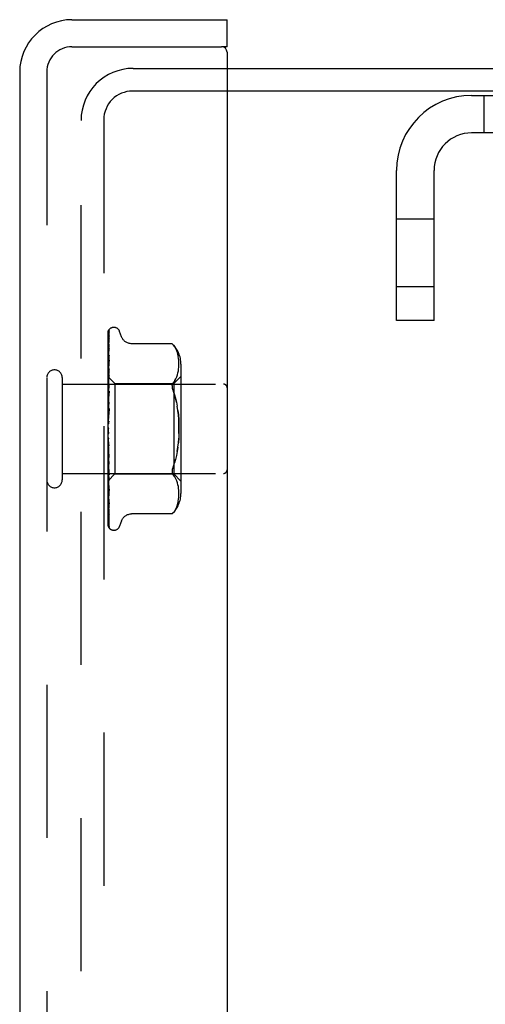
# Model space of a CAD drawing. Header units: inches. Extents: x 0 to 77.3, y 0 to 50.
# Tile 23 of 60: x 41.2 to 42.5, y 28.2 to 31. Entities that reach past the tile are written whole.
import ezdxf

# ---------------------------------------------------------------- set-up
doc = ezdxf.new("R2010")
doc.units = ezdxf.units.IN
doc.header["$LTSCALE"] = 4.25
doc.header["$MEASUREMENT"] = 0
doc.linetypes.add('HIDDEN', pattern=[0.2, 0.1, -0.1])
doc.layers.get('0').update_dxf_attribs({"linetype": 'CONTINUOUS'})
doc.layers.add('DEFAULT_2', color=8, linetype='HIDDEN')
doc.layers.add('FRONT_COVER', color=7, linetype='CONTINUOUS')

msp = doc.modelspace()

# ---------------------------------------------------------------- linework, layer by layer
at = {"color": 3, "linetype": 'Continuous'}
for p, q in [((41.777926, 30.81936), (47.227926, 30.81936)), ((47.229926, 30.75636), (41.777926, 30.75636))]:
    msp.add_line(p, q, dxfattribs=at)
at = {"layer": 'DEFAULT_2', "color": 8, "linetype": 'HIDDEN'}
for p, q in [((41.517926, 30.81936), (41.777926, 30.81936)), ((41.777926, 30.75636), (41.515926, 30.75636)), ((42.455926, 30.74436), (46.789926, 30.74436)), ((42.489926, 30.74436), (42.489926, 30.64036)), ((41.372926, 18.96436), (41.372926, 30.67436)), ((41.435926, 30.67636), (41.435926, 18.96236)), ((46.789926, 30.64036), (42.455926, 30.64036)), ((42.247926, 30.11936), (42.247926, 30.53636)), ((42.351926, 30.11936), (42.351926, 30.53636)), ((42.351926, 30.40061), (42.247926, 30.40061)), ((42.351926, 30.21311), (42.247926, 30.21311)), ((42.351926, 30.11936), (42.247926, 30.11936))]:
    msp.add_line(p, q, dxfattribs=at)
for centre, radius in [((41.517926, 30.67436), 0.145), ((41.515926, 30.67636), 0.08), ((42.455926, 30.53636), 0.208), ((42.455926, 30.53636), 0.104)]:
    msp.add_arc(centre, radius, 90, 180, dxfattribs=at)
at = {"layer": 'FRONT_COVER', "color": 3, "linetype": 'Continuous'}
for p, q in [((41.347926, 30.95436), (41.777926, 30.95436)), ((41.777926, 30.86436), (41.777926, 18.77436)), ((41.202926, 30.80936), (41.202926, 18.82936))]:
    msp.add_line(p, q, dxfattribs=at)
at = {"layer": 'FRONT_COVER', "color": 7, "linetype": 'Continuous'}
for q in [(41.777926, 30.95436), (41.762926, 30.87936)]:
    msp.add_line((41.777926, 30.87936), q, dxfattribs=at)
at = {"layer": 'FRONT_COVER', "color": 8, "linetype": 'HIDDEN'}
for p, q in [((41.347926, 30.87936), (41.762926, 30.87936)), ((41.277926, 30.80936), (41.277926, 18.82936)), ((41.447926, 29.814785), (41.447926, 30.08963)), ((41.449895, 30.039758), (41.450569, 30.084981)), ((41.450732, 30.077002), (41.450744, 30.077037)), ((41.452754, 30.096416), (41.452679, 30.096318)), ((41.464423, 30.10061), (41.463593, 30.10061)), ((41.485559, 30.074602), (41.480084, 30.089644)), ((41.449569, 30.011386), (41.450569, 30.075895)), ((41.450568, 30.053808), (41.450599, 30.054156)), ((41.625577, 30.055411), (41.513058, 30.055411)), ((41.625577, 30.055411), (41.62611, 30.054835)), ((41.625912, 30.055051), (41.62652, 30.054382)), ((41.627034, 30.053809), (41.626515, 30.054388)), ((41.627034, 30.053809), (41.627632, 30.053127)), ((41.627632, 30.053127), (41.629015, 30.051503)), ((41.632662, 30.046537), (41.629015, 30.051503)), ((41.629015, 30.051503), (41.632654, 30.046549)), ((41.448712, 29.95884), (41.449895, 30.039758)), ((41.449894, 29.989021), (41.450569, 30.023235)), ((41.450568, 30.043171), (41.45057, 30.043232)), ((41.45057, 30.043232), (41.45058, 30.043342)), ((41.635739, 30.041401), (41.632654, 30.046549)), ((41.63822, 30.036055), (41.635725, 30.041428)), ((41.640186, 30.030618), (41.638201, 30.036103)), ((41.641687, 30.025176), (41.640164, 30.030687)), ((41.642792, 30.019784), (41.641666, 30.025265)), ((41.448712, 29.954836), (41.449569, 30.011386)), ((41.448712, 29.949956), (41.449569, 30.005287)), ((41.448712, 29.943443), (41.449568, 29.995021)), ((41.450561, 30.009566), (41.449792, 30.002663)), ((41.449894, 29.976921), (41.450568, 30.009664)), ((41.450568, 30.009659), (41.450561, 30.009574)), ((41.643572, 30.014523), (41.642774, 30.019888)), ((41.64407, 30.00939), (41.643558, 30.014636)), ((41.644055, 29.989979), (41.644346, 29.994884)), ((41.644353, 30.004438), (41.644062, 30.009505)), ((41.644343, 29.994801), (41.644429, 29.999682)), ((41.644429, 29.999584), (41.644349, 30.004547)), ((41.64995, 29.998953), (41.64995, 29.639768)), ((41.448712, 29.918494), (41.449894, 29.976921)), ((41.449259, 29.956298), (41.449894, 29.989021)), ((41.449893, 29.957578), (41.450568, 29.985277)), ((41.450567, 29.969251), (41.450552, 29.96902)), ((41.638182, 29.963434), (41.640197, 29.968982)), ((41.640188, 29.968952), (41.641709, 29.974487)), ((41.641702, 29.974459), (41.642813, 29.979897)), ((41.642807, 29.979865), (41.643577, 29.985051)), ((41.643572, 29.985003), (41.644061, 29.990045)), ((41.320926, 29.96136), (41.320926, 29.67736)), ((41.320926, 29.94336), (41.767926, 29.94336)), ((41.447926, 29.963611), (41.466927, 29.94461)), ((41.447926, 29.948609), (41.448309, 29.946237)), ((41.448535, 29.948096), (41.447926, 29.941456)), ((41.448309, 29.946237), (41.448689, 29.943758)), ((41.449353, 29.956759), (41.448535, 29.948096)), ((41.448713, 29.962674), (41.448689, 29.962672)), ((41.448713, 29.961323), (41.448689, 29.961426)), ((41.448713, 29.958839), (41.448689, 29.95874)), ((41.448713, 29.954835), (41.448689, 29.955044)), ((41.448713, 29.949956), (41.448689, 29.949769)), ((41.448713, 29.943443), (41.448689, 29.943758)), ((41.448712, 29.927556), (41.449259, 29.956298)), ((41.449259, 29.931058), (41.449893, 29.957578)), ((41.449892, 29.921108), (41.450566, 29.941289)), ((41.466927, 29.94461), (41.466927, 29.69411)), ((41.466927, 29.94461), (41.62995, 29.94461)), ((41.625708, 29.939795), (41.626105, 29.942081)), ((41.632621, 29.952947), (41.629015, 29.948061)), ((41.62995, 29.94461), (41.64995, 29.96461)), ((41.62995, 29.94461), (41.62995, 29.69411)), ((41.632611, 29.95293), (41.635686, 29.958062)), ((41.635671, 29.958034), (41.638195, 29.963465)), ((41.447926, 29.934151), (41.448689, 29.927977)), ((41.447926, 29.912082), (41.448689, 29.918183)), ((41.447926, 29.915544), (41.448689, 29.90827)), ((41.448713, 29.936344), (41.448689, 29.936086)), ((41.448712, 29.927556), (41.448689, 29.927977)), ((41.448712, 29.918493), (41.448689, 29.918183)), ((41.448709, 29.87274), (41.450565, 29.923385)), ((41.448711, 29.897041), (41.449568, 29.930655)), ((41.448712, 29.907742), (41.449259, 29.931058)), ((41.450547, 29.92311), (41.448934, 29.905285)), ((41.449257, 29.901751), (41.449892, 29.921108)), ((41.450566, 29.923401), (41.450548, 29.923114)), ((41.448934, 29.905285), (41.447926, 29.893847)), ((41.447926, 29.889493), (41.448689, 29.896709)), ((41.447926, 29.89346), (41.448689, 29.885349)), ((41.448712, 29.907742), (41.448689, 29.90827)), ((41.448712, 29.897041), (41.448689, 29.896709)), ((41.448711, 29.884703), (41.448689, 29.885349)), ((41.44871, 29.884703), (41.449257, 29.901751)), ((41.449885, 29.880867), (41.450559, 29.892796)), ((41.637859, 29.893606), (41.639976, 29.882344)), ((41.450545, 29.873498), (41.447926, 29.843566)), ((41.447926, 29.86437), (41.448689, 29.87244)), ((41.447926, 29.868699), (41.448689, 29.860043)), ((41.448709, 29.87274), (41.448689, 29.87244)), ((41.448699, 29.846374), (41.450555, 29.87362)), ((41.448705, 29.859217), (41.449251, 29.869376)), ((41.449251, 29.869376), (41.449885, 29.880867)), ((41.450555, 29.87362), (41.450545, 29.873494)), ((41.447926, 29.837619), (41.448689, 29.846251)), ((41.447926, 29.842154), (41.448689, 29.833267)), ((41.448699, 29.846374), (41.448689, 29.846251)), ((41.447926, 29.810209), (41.448689, 29.819091)), ((41.447926, 29.814785), (41.448689, 29.805988)), ((41.447926, 29.549696), (41.447926, 29.810209)), ((41.447926, 29.78313), (41.448689, 29.791941)), ((41.447926, 29.787582), (41.448689, 29.779193)), ((41.448707, 29.778948), (41.448689, 29.779193)), ((41.449238, 29.786407), (41.448693, 29.792962)), ((41.450562, 29.739826), (41.448706, 29.778948)), ((41.449871, 29.779028), (41.449238, 29.786407)), ((41.450544, 29.771415), (41.449871, 29.779028)), ((41.447926, 29.75736), (41.448689, 29.765782)), ((41.447926, 29.761527), (41.448689, 29.753849)), ((41.449198, 29.755255), (41.448105, 29.76773)), ((41.448709, 29.766502), (41.448689, 29.765782)), ((41.448711, 29.753524), (41.448689, 29.753849)), ((41.449255, 29.752836), (41.448708, 29.766502)), ((41.450567, 29.691815), (41.44871, 29.753524)), ((41.450545, 29.740077), (41.449198, 29.755255)), ((41.44989, 29.737341), (41.449255, 29.752836)), ((41.639976, 29.756376), (41.637859, 29.745114)), ((41.641637, 29.768184), (41.639974, 29.756364)), ((41.447926, 29.733831), (41.448689, 29.741559)), ((41.447926, 29.737563), (41.448689, 29.730873)), ((41.448711, 29.742143), (41.448689, 29.741559)), ((41.448712, 29.730548), (41.448689, 29.730873)), ((41.449258, 29.721869), (41.448711, 29.742142)), ((41.449259, 29.706027), (41.448712, 29.730548)), ((41.449893, 29.698826), (41.449258, 29.721869)), ((41.450564, 29.721212), (41.44989, 29.737341)), ((41.450546, 29.74006), (41.450562, 29.739821)), ((41.320926, 29.69536), (41.767926, 29.69536)), ((41.447926, 29.720624), (41.448935, 29.709393)), ((41.447926, 29.713393), (41.448689, 29.720148)), ((41.447926, 29.716554), (41.448689, 29.711095)), ((41.447926, 29.696785), (41.448309, 29.699504)), ((41.447926, 29.699262), (41.448182, 29.697865)), ((41.448124, 29.675307), (41.466927, 29.69411)), ((41.448182, 29.697865), (41.448436, 29.696521)), ((41.448309, 29.699504), (41.448689, 29.702323)), ((41.448436, 29.696521), (41.448689, 29.695231)), ((41.448712, 29.720622), (41.448689, 29.720148)), ((41.448713, 29.710808), (41.448689, 29.711095)), ((41.448713, 29.702691), (41.448689, 29.702323)), ((41.448707, 29.695111), (41.448689, 29.695231)), ((41.448712, 29.695005), (41.448707, 29.695111)), ((41.449259, 29.694474), (41.448712, 29.720622)), ((41.449568, 29.664457), (41.448712, 29.710808)), ((41.449259, 29.671615), (41.448712, 29.702691)), ((41.449569, 29.642199), (41.448712, 29.695005)), ((41.448935, 29.709393), (41.449782, 29.700231)), ((41.450568, 29.648484), (41.449259, 29.706027)), ((41.449894, 29.664718), (41.449259, 29.694474)), ((41.449782, 29.700231), (41.450549, 29.692089)), ((41.450567, 29.674776), (41.449893, 29.698826)), ((41.466927, 29.69411), (41.62995, 29.69411)), ((41.62995, 29.69411), (41.64995, 29.67411)), ((41.447926, 29.675127), (41.448124, 29.675307)), ((41.447926, 29.675005), (41.448537, 29.668584)), ((41.448537, 29.668584), (41.449356, 29.660291)), ((41.448713, 29.68899), (41.448689, 29.688728)), ((41.448713, 29.683708), (41.448689, 29.683852)), ((41.448713, 29.680009), (41.448689, 29.679854)), ((41.448713, 29.67732), (41.448689, 29.677371)), ((41.448713, 29.676072), (41.448689, 29.676022)), ((41.44926, 29.654109), (41.448712, 29.68899)), ((41.449569, 29.62173), (41.448712, 29.680009)), ((41.449569, 29.61749), (41.448713, 29.677319)), ((41.449894, 29.636222), (41.449259, 29.671615)), ((41.45055, 29.692083), (41.450567, 29.691812)), ((41.632621, 29.685773), (41.629015, 29.690659)), ((41.635686, 29.680658), (41.632611, 29.685791)), ((41.638195, 29.675256), (41.635671, 29.680686)), ((41.640197, 29.669739), (41.638182, 29.675286)), ((41.641709, 29.664233), (41.640188, 29.669768)), ((41.450569, 29.572751), (41.44926, 29.654109)), ((41.450569, 29.611357), (41.449568, 29.664457)), ((41.450569, 29.581762), (41.449569, 29.642199)), ((41.450568, 29.63362), (41.449894, 29.664718)), ((41.450556, 29.648659), (41.450568, 29.648489)), ((41.642813, 29.658824), (41.641702, 29.664262)), ((41.643577, 29.65367), (41.642807, 29.658856)), ((41.644061, 29.648675), (41.643572, 29.653717)), ((41.644346, 29.643836), (41.644055, 29.648742)), ((41.644429, 29.639038), (41.644343, 29.64392)), ((41.644349, 29.634173), (41.644429, 29.639136)), ((41.447926, 29.634578), (41.448543, 29.628743)), ((41.450569, 29.555225), (41.449569, 29.62173)), ((41.450569, 29.549121), (41.449569, 29.61749)), ((41.450569, 29.5992), (41.449894, 29.636222)), ((41.640164, 29.608033), (41.641687, 29.613544)), ((41.641666, 29.613455), (41.642792, 29.618936)), ((41.642774, 29.618832), (41.643572, 29.624197)), ((41.643558, 29.624085), (41.64407, 29.62933)), ((41.644062, 29.629215), (41.644353, 29.634282)), ((41.450569, 29.611334), (41.450568, 29.611361)), ((41.632662, 29.592183), (41.629015, 29.587217)), ((41.632654, 29.592171), (41.635739, 29.59732)), ((41.635725, 29.597292), (41.63822, 29.602665)), ((41.638201, 29.602617), (41.640186, 29.608103)), ((41.450596, 29.581414), (41.450568, 29.581767)), ((41.485559, 29.564118), (41.480084, 29.549076)), ((41.625577, 29.58331), (41.513053, 29.58331)), ((41.625664, 29.583407), (41.625577, 29.58331)), ((41.451653, 29.543857), (41.451691, 29.54381)), ((41.464423, 29.53811), (41.463593, 29.53811))]:
    msp.add_line(p, q, dxfattribs=at)
for points in [[(41.447926, 30.089625), (41.448457, 30.090914), (41.449047, 30.092067), (41.449673, 30.093091), (41.450305, 30.093976), (41.450915, 30.094723), (41.451473, 30.095329), (41.45195, 30.095794), (41.452327, 30.096127), (41.452581, 30.096327), (41.45272, 30.096418), (41.452754, 30.096416)], [(41.451784, 30.095361), (41.451206, 30.094536), (41.450493, 30.093323), (41.449876, 30.092061), (41.449327, 30.090739), (41.448826, 30.089342), (41.448363, 30.087851), (41.447926, 30.0862)], [(41.451069, 30.091005), (41.450696, 30.090447), (41.450443, 30.090066), (41.450167, 30.089635), (41.449871, 30.089157), (41.449565, 30.088639), (41.449255, 30.088081), (41.448945, 30.087487), (41.448641, 30.086858), (41.448349, 30.086196), (41.448073, 30.085503), (41.447926, 30.085095)], [(41.450771, 30.08636), (41.450422, 30.085118), (41.449945, 30.083301), (41.449487, 30.081404), (41.449048, 30.079434), (41.448625, 30.07739), (41.448221, 30.075271), (41.447926, 30.073587)], [(41.450381, 30.076312), (41.4499, 30.075411), (41.44962, 30.074878), (41.449323, 30.0743), (41.449021, 30.073685), (41.44872, 30.073036), (41.448424, 30.072353), (41.448142, 30.071641), (41.447926, 30.071039)], [(41.448713, 29.962675), (41.449895, 30.045507), (41.450238, 30.069155), (41.450569, 30.091768)], [(41.448713, 29.961324), (41.449895, 30.043076), (41.450238, 30.066402), (41.450569, 30.088702)], [(41.450744, 30.077037), (41.450678, 30.076892), (41.450557, 30.076649), (41.450381, 30.076312)], [(41.450568, 30.0887), (41.450586, 30.08908), (41.450657, 30.089641), (41.450771, 30.090149), (41.450907, 30.090574), (41.451034, 30.090887), (41.451132, 30.091088), (41.451181, 30.091177), (41.451183, 30.09118)], [(41.450568, 30.084976), (41.45061, 30.085577), (41.450707, 30.08612), (41.450769, 30.086358)], [(41.450568, 30.075895), (41.450586, 30.076236), (41.450642, 30.076647), (41.450705, 30.076915), (41.450732, 30.077002)], [(41.450569, 30.091764), (41.450576, 30.091998), (41.450633, 30.092581), (41.450742, 30.093143), (41.450896, 30.093674), (41.451087, 30.094169), (41.451302, 30.094611), (41.451523, 30.094987), (41.45173, 30.095292), (41.451788, 30.09537)], [(41.451183, 30.09118), (41.451165, 30.09115), (41.451069, 30.091005)], [(41.450624, 30.069166), (41.450294, 30.067336), (41.449841, 30.064716), (41.449403, 30.062049), (41.448979, 30.059344), (41.44857, 30.056598), (41.448178, 30.05382), (41.447926, 30.051934)], [(41.449991, 30.0527), (41.449382, 30.051419), (41.449035, 30.050676), (41.448677, 30.049877), (41.448322, 30.049025), (41.447986, 30.048132), (41.447926, 30.047961)], [(41.449568, 29.995021), (41.450238, 30.03451), (41.450569, 30.053807)], [(41.449569, 30.005287), (41.450238, 30.047783), (41.450569, 30.068587)], [(41.450598, 30.054154), (41.450591, 30.054128), (41.450536, 30.05396), (41.450418, 30.053656), (41.450234, 30.053228), (41.449991, 30.0527)], [(41.450568, 30.068581), (41.450589, 30.06893), (41.450623, 30.06917)], [(41.512968, 30.055411), (41.511771, 30.055436), (41.509214, 30.055654), (41.506762, 30.056079), (41.50442, 30.056691), (41.50219, 30.057477), (41.500085, 30.058413), (41.498106, 30.059482), (41.49626, 30.060669), (41.494551, 30.061961), (41.492977, 30.063342), (41.491536, 30.064796), (41.490227, 30.066314), (41.489045, 30.067891), (41.487995, 30.069509), (41.487073, 30.071155), (41.48628, 30.07281), (41.485559, 30.074602)], [(41.625722, 30.055254), (41.625611, 30.055372), (41.625577, 30.055411)], [(41.627893, 30.052827), (41.627382, 30.053414), (41.626918, 30.053937)], [(41.450579, 30.043332), (41.450254, 30.040943), (41.449807, 30.037564), (41.449373, 30.034182), (41.448954, 30.030801), (41.448549, 30.027421), (41.448161, 30.024054), (41.447926, 30.021945)], [(41.448712, 29.936345), (41.449894, 30.004837), (41.450238, 30.024429), (41.450569, 30.043176)], [(41.450566, 30.023233), (41.450564, 30.023216), (41.450532, 30.023042), (41.450448, 30.022726), (41.450299, 30.022284), (41.450086, 30.021739), (41.449827, 30.021128), (41.449528, 30.02046), (41.448863, 30.018994)], [(41.448863, 30.018994), (41.448509, 30.018182), (41.44816, 30.017322), (41.447926, 30.016694)], [(41.449792, 30.002663), (41.44936, 29.998674), (41.448943, 29.994727), (41.448539, 29.990825), (41.447926, 29.984674)], [(41.449413, 29.981767), (41.448757, 29.980336), (41.448423, 29.979589), (41.4481, 29.978822), (41.447926, 29.978379)], [(41.450552, 29.969013), (41.450229, 29.965753), (41.449353, 29.956759)], [(41.450567, 29.985281), (41.450551, 29.985057), (41.450495, 29.984706), (41.450384, 29.98425), (41.450212, 29.983709), (41.449986, 29.983101), (41.449717, 29.982451), (41.449413, 29.981767)], [(41.449568, 29.930655), (41.450237, 29.956554), (41.450568, 29.969254)], [(41.447926, 29.963568), (41.4482, 29.96328), (41.448415, 29.963047), (41.448575, 29.962867), (41.448675, 29.962743), (41.448713, 29.962678), (41.448713, 29.962674)], [(41.447926, 29.963158), (41.448118, 29.962774), (41.448309, 29.962357), (41.4485, 29.961907), (41.448689, 29.961426)], [(41.447926, 29.962722), (41.448118, 29.96276), (41.448309, 29.962765), (41.4485, 29.962735), (41.448689, 29.962672)], [(41.447926, 29.96163), (41.4482, 29.961451), (41.448415, 29.96133), (41.448575, 29.961267), (41.448675, 29.961262), (41.448713, 29.961315), (41.448713, 29.961323)], [(41.447926, 29.960294), (41.4482, 29.959907), (41.448415, 29.95957), (41.448575, 29.959279), (41.448675, 29.959041), (41.448713, 29.958862), (41.448713, 29.958839)], [(41.447926, 29.957105), (41.448118, 29.957564), (41.448309, 29.95799), (41.4485, 29.958381), (41.448689, 29.95874)], [(41.447926, 29.958396), (41.448118, 29.957603), (41.448309, 29.95678), (41.4485, 29.955927), (41.448689, 29.955044)], [(41.447926, 29.95455), (41.4482, 29.954487), (41.448415, 29.954483), (41.448575, 29.954539), (41.448675, 29.954652), (41.448713, 29.954835)], [(41.447926, 29.951927), (41.4482, 29.951455), (41.448415, 29.951025), (41.448575, 29.950635), (41.448675, 29.950291), (41.448713, 29.950004), (41.448713, 29.949956)], [(41.447926, 29.94651), (41.448118, 29.947373), (41.448309, 29.948204), (41.4485, 29.949003), (41.448689, 29.949769)], [(41.447926, 29.942583), (41.4482, 29.942638), (41.448415, 29.942752), (41.448575, 29.942925), (41.448675, 29.943153), (41.448713, 29.943443)], [(41.450566, 29.941299), (41.450561, 29.941191), (41.450509, 29.940712), (41.450395, 29.94014), (41.450209, 29.939499), (41.449963, 29.938815), (41.449665, 29.938102), (41.449335, 29.937384), (41.448986, 29.936665), (41.448633, 29.935947), (41.448286, 29.935225), (41.447926, 29.934418)], [(41.625708, 29.939795), (41.625574, 29.937385), (41.625708, 29.934835), (41.626105, 29.932117), (41.626781, 29.929216), (41.627753, 29.926095), (41.629015, 29.922802)], [(41.629015, 29.948061), (41.627753, 29.946253), (41.626781, 29.944236), (41.626105, 29.942081)], [(41.447926, 29.938768), (41.4482, 29.938228), (41.448415, 29.937722), (41.448575, 29.937246), (41.448675, 29.936809), (41.448713, 29.936424), (41.448713, 29.936344)], [(41.447926, 29.931319), (41.448309, 29.93376), (41.4485, 29.934937), (41.448689, 29.936086)], [(41.447926, 29.926163), (41.448201, 29.926337), (41.448417, 29.926563), (41.448575, 29.926843), (41.448673, 29.927173), (41.448712, 29.927556)], [(41.447926, 29.921294), (41.4482, 29.920705), (41.448415, 29.920141), (41.448575, 29.919596), (41.448675, 29.919082), (41.448713, 29.918613), (41.448712, 29.918493)], [(41.637859, 29.893606), (41.63532, 29.904168), (41.632374, 29.913882), (41.629015, 29.922802)], [(41.629015, 29.922802), (41.632378, 29.913869), (41.635326, 29.904148), (41.637863, 29.893588)], [(41.447926, 29.905883), (41.4482, 29.906164), (41.448415, 29.906496), (41.448575, 29.906881), (41.448675, 29.907309), (41.448712, 29.907742)], [(41.447926, 29.900135), (41.4482, 29.899519), (41.448415, 29.898917), (41.448575, 29.898323), (41.448675, 29.897751), (41.448713, 29.897215), (41.448712, 29.897041)], [(41.448375, 29.88729), (41.44807, 29.886725), (41.447926, 29.886442)], [(41.45056, 29.89282), (41.450511, 29.892308), (41.45038, 29.891626), (41.450176, 29.890925), (41.44992, 29.890248), (41.449628, 29.889597), (41.449318, 29.888985), (41.449002, 29.888404), (41.448375, 29.88729)], [(41.447926, 29.882476), (41.4482, 29.882857), (41.448415, 29.883281), (41.448575, 29.883753), (41.448675, 29.88426), (41.448711, 29.884703)], [(41.447926, 29.876057), (41.4482, 29.875437), (41.448415, 29.874818), (41.448575, 29.874197), (41.448675, 29.873587), (41.448713, 29.873003), (41.448709, 29.87274)], [(41.447926, 29.856787), (41.4482, 29.857254), (41.448415, 29.857756), (41.448575, 29.858298), (41.448675, 29.858865), (41.448705, 29.859217)], [(41.448688, 29.876579), (41.448718, 29.876787), (41.448791, 29.876936), (41.448908, 29.877025), (41.449063, 29.87705), (41.449251, 29.877007), (41.449461, 29.876893), (41.449683, 29.87671), (41.449904, 29.87645), (41.450115, 29.876108), (41.450299, 29.875688), (41.450444, 29.875193), (41.450536, 29.874647), (41.450569, 29.87408), (41.450555, 29.87362)], [(41.448705, 29.859217), (41.448713, 29.859445), (41.448689, 29.860043)], [(41.644262, 29.80619), (41.644434, 29.819355), (41.644262, 29.832521), (41.643758, 29.845513), (41.642889, 29.858229), (41.641637, 29.870537), (41.639974, 29.882357)], [(41.641637, 29.87053), (41.642889, 29.858229), (41.643758, 29.845519), (41.644262, 29.832531), (41.644434, 29.819365), (41.644262, 29.806199), (41.643758, 29.793207), (41.642889, 29.780491)], [(41.447926, 29.84993), (41.4482, 29.849327), (41.448415, 29.848715), (41.448575, 29.848088), (41.448675, 29.847462), (41.448713, 29.846852), (41.448699, 29.846374)], [(41.448823, 29.837556), (41.44848, 29.837103), (41.448313, 29.83688), (41.448133, 29.836628), (41.447926, 29.836314)], [(41.447926, 29.829746), (41.4482, 29.830282), (41.448415, 29.830843), (41.448575, 29.831435), (41.448614, 29.83163)], [(41.448614, 29.83163), (41.448867, 29.832999), (41.449158, 29.834536), (41.449462, 29.836101), (41.449781, 29.837697), (41.450116, 29.839328), (41.450431, 29.840831)], [(41.448614, 29.83163), (41.448675, 29.832043), (41.448713, 29.832651), (41.448689, 29.833267)], [(41.450458, 29.840966), (41.45036, 29.840533), (41.450164, 29.83991), (41.449936, 29.839357), (41.449693, 29.838873), (41.449453, 29.838463), (41.449225, 29.838115), (41.449016, 29.837816), (41.448823, 29.837556)], [(41.447926, 29.822698), (41.4482, 29.822134), (41.448415, 29.821551), (41.448575, 29.820942), (41.448675, 29.820322), (41.448713, 29.819708), (41.448689, 29.819091)], [(41.447926, 29.802329), (41.4482, 29.802915), (41.448415, 29.803516), (41.448575, 29.804136), (41.448675, 29.804762), (41.448713, 29.805377), (41.448689, 29.805988)], [(41.447926, 29.795345), (41.4482, 29.794841), (41.448415, 29.794307), (41.448575, 29.793738), (41.448675, 29.793148), (41.448693, 29.792962)], [(41.447926, 29.775528), (41.4482, 29.776143), (41.448415, 29.776761), (41.448575, 29.777388), (41.448675, 29.778008), (41.448713, 29.778608), (41.448707, 29.778948)], [(41.447926, 29.777202), (41.448084, 29.776926), (41.44836, 29.77647), (41.448923, 29.775579)], [(41.448693, 29.792962), (41.448713, 29.792551), (41.448689, 29.791941)], [(41.639976, 29.756376), (41.641637, 29.76819), (41.642889, 29.780491), (41.643758, 29.793202)], [(41.448105, 29.76773), (41.447983, 29.769136), (41.447926, 29.769797)], [(41.447926, 29.76886), (41.4482, 29.768434), (41.448415, 29.767969), (41.448575, 29.76746), (41.448675, 29.76692), (41.448709, 29.766502)], [(41.447926, 29.750312), (41.4482, 29.750932), (41.448415, 29.751545), (41.448575, 29.752156), (41.448675, 29.75275), (41.448713, 29.753312), (41.448711, 29.753524)], [(41.448923, 29.775579), (41.449211, 29.775106), (41.449503, 29.774594), (41.449791, 29.774028), (41.450057, 29.77341), (41.450288, 29.772738), (41.450455, 29.772052), (41.450548, 29.771361)], [(41.447926, 29.744201), (41.4482, 29.743868), (41.448415, 29.743489), (41.448575, 29.743058), (41.448675, 29.742588), (41.448711, 29.742143)], [(41.447926, 29.72759), (41.4482, 29.728195), (41.448415, 29.728781), (41.448575, 29.729353), (41.448675, 29.729898), (41.448713, 29.730403), (41.448712, 29.730548)], [(41.447926, 29.727899), (41.447962, 29.72782), (41.448272, 29.727177), (41.448594, 29.726546), (41.448923, 29.725914), (41.449254, 29.72527), (41.449577, 29.724606), (41.449881, 29.723916), (41.450147, 29.723217), (41.45036, 29.722512), (41.450498, 29.72185), (41.450561, 29.721268), (41.450564, 29.721198)], [(41.447926, 29.722258), (41.4482, 29.72203), (41.448415, 29.72175), (41.448575, 29.721414), (41.448675, 29.721031), (41.448712, 29.720622)], [(41.629015, 29.715918), (41.632378, 29.724851), (41.635326, 29.734572)], [(41.637863, 29.745133), (41.63532, 29.734552), (41.632374, 29.724838)], [(41.447926, 29.708186), (41.4482, 29.708753), (41.448415, 29.70929), (41.448575, 29.709803), (41.448675, 29.71028), (41.448713, 29.71071), (41.448713, 29.710808)], [(41.447926, 29.703824), (41.4482, 29.70371), (41.448415, 29.70354), (41.448575, 29.703309), (41.448675, 29.703027), (41.448713, 29.702691)], [(41.447926, 29.6928), (41.448181, 29.69327), (41.448386, 29.693709), (41.448544, 29.694118), (41.448651, 29.694491), (41.448705, 29.694821), (41.448712, 29.695005)], [(41.629015, 29.715918), (41.627753, 29.712625), (41.626781, 29.709504), (41.626105, 29.706604), (41.625708, 29.703886), (41.625574, 29.701335), (41.625708, 29.698925), (41.626105, 29.696639), (41.626781, 29.694485), (41.627753, 29.692467), (41.629015, 29.690659)], [(41.447926, 29.689566), (41.4482, 29.68957), (41.448415, 29.689515), (41.448575, 29.6894), (41.448675, 29.689228), (41.448713, 29.68899)], [(41.447926, 29.684608), (41.448118, 29.685595), (41.448309, 29.68661), (41.4485, 29.687655), (41.448689, 29.688728)], [(41.447926, 29.68631), (41.448118, 29.685646), (41.448309, 29.685015), (41.4485, 29.684417), (41.448689, 29.683852)], [(41.447926, 29.681988), (41.4482, 29.682419), (41.448415, 29.682804), (41.448575, 29.683147), (41.448675, 29.683438), (41.448713, 29.683673), (41.448713, 29.683708)], [(41.447926, 29.681713), (41.447993, 29.681546), (41.448345, 29.680727), (41.448713, 29.679928), (41.449084, 29.679141), (41.449445, 29.678366), (41.449778, 29.677609), (41.450069, 29.676879), (41.450299, 29.676203), (41.450457, 29.675602), (41.450541, 29.675106), (41.450567, 29.674774)], [(41.447926, 29.68), (41.4482, 29.680121), (41.448415, 29.680183), (41.448575, 29.680187), (41.448675, 29.680133), (41.448713, 29.680009)], [(41.447926, 29.6773), (41.448118, 29.677891), (41.448309, 29.678514), (41.4485, 29.679168), (41.448689, 29.679854)], [(41.447926, 29.678167), (41.448118, 29.677917), (41.448309, 29.677702), (41.4485, 29.67752), (41.448689, 29.677371)], [(41.447926, 29.67614), (41.4482, 29.67648), (41.448415, 29.676766), (41.448575, 29.677003), (41.448675, 29.677184), (41.448713, 29.677307), (41.448713, 29.67732)], [(41.447926, 29.67547), (41.4482, 29.675704), (41.448415, 29.675882), (41.448575, 29.676004), (41.448675, 29.676069), (41.448713, 29.676075), (41.448713, 29.676072)], [(41.448124, 29.675307), (41.448309, 29.675508), (41.4485, 29.675749), (41.448689, 29.676022)], [(41.450569, 29.560764), (41.44926, 29.64689), (41.448967, 29.666495), (41.448712, 29.683707)], [(41.450569, 29.547252), (41.44926, 29.637456), (41.448967, 29.658016), (41.448713, 29.676071)], [(41.447926, 29.640384), (41.448111, 29.639897), (41.448443, 29.639087), (41.448784, 29.638306), (41.449448, 29.636842)], [(41.449356, 29.660291), (41.449787, 29.656049), (41.450556, 29.648667)], [(41.448543, 29.628743), (41.448947, 29.625087), (41.449365, 29.621408), (41.449798, 29.617706), (41.450568, 29.611343)], [(41.449448, 29.636842), (41.449751, 29.636158), (41.450018, 29.635521), (41.450241, 29.634936), (41.450405, 29.634434), (41.450508, 29.634038), (41.450555, 29.633764), (41.450568, 29.633618)], [(41.447926, 29.605434), (41.448016, 29.605181), (41.448361, 29.604282), (41.448717, 29.603438), (41.449059, 29.602671), (41.449683, 29.601319)], [(41.447926, 29.600798), (41.448168, 29.598799), (41.448558, 29.595714), (41.448964, 29.59264), (41.449385, 29.589585), (41.44982, 29.586549), (41.450269, 29.583539), (41.450596, 29.581422)], [(41.449683, 29.601319), (41.449951, 29.600728), (41.450188, 29.600184), (41.450371, 29.599728), (41.450492, 29.599385), (41.450555, 29.599166), (41.450567, 29.599118)], [(41.450567, 29.599118), (41.450576, 29.599071), (41.450572, 29.599107), (41.450568, 29.599198)], [(41.629015, 29.587217), (41.627968, 29.585987), (41.627107, 29.584996), (41.626432, 29.584237), (41.625948, 29.583711)], [(41.627109, 29.584997), (41.627969, 29.585989), (41.629015, 29.587217)], [(41.447926, 29.578137), (41.448058, 29.577762), (41.448363, 29.576968), (41.448683, 29.576208), (41.449011, 29.575483), (41.449337, 29.574801), (41.449651, 29.574165)], [(41.447926, 29.574864), (41.448195, 29.573088), (41.448591, 29.570634), (41.449004, 29.568235), (41.449433, 29.565894), (41.449878, 29.563611), (41.450338, 29.561394), (41.450673, 29.55986)], [(41.447926, 29.559485), (41.448149, 29.55887), (41.448401, 29.558242), (41.448664, 29.557638), (41.448935, 29.557061), (41.44921, 29.556511), (41.449484, 29.555989), (41.449753, 29.555497), (41.450012, 29.55504), (41.450257, 29.554618)], [(41.447926, 29.55767), (41.447978, 29.557411), (41.448364, 29.555618), (41.44877, 29.553928), (41.449199, 29.552315), (41.44965, 29.550773), (41.450128, 29.549304), (41.450633, 29.54791), (41.451005, 29.546981)], [(41.449651, 29.574165), (41.450198, 29.573067), (41.450409, 29.572627), (41.450558, 29.572296), (41.450605, 29.572184)], [(41.450605, 29.572184), (41.450636, 29.572105), (41.450651, 29.572062), (41.450626, 29.572167), (41.450587, 29.572425), (41.450568, 29.572749)], [(41.45067, 29.559864), (41.450615, 29.560171), (41.450568, 29.560769)], [(41.485559, 29.564118), (41.48628, 29.56591), (41.487073, 29.567565), (41.487995, 29.569211), (41.489045, 29.570829), (41.490226, 29.572406), (41.491536, 29.573924), (41.492977, 29.575378), (41.494551, 29.576759), (41.49626, 29.578051), (41.498105, 29.579238), (41.500084, 29.580307), (41.50219, 29.581243), (41.504419, 29.582029), (41.506761, 29.582641), (41.509213, 29.583066), (41.51177, 29.583285), (41.512967, 29.58331)], [(41.625664, 29.583407), (41.625949, 29.583711), (41.626433, 29.584238)], [(41.447926, 29.550151), (41.447963, 29.55005), (41.448225, 29.54937), (41.448506, 29.54872), (41.448803, 29.548101), (41.44911, 29.547516), (41.449422, 29.546966), (41.449735, 29.546451), (41.450046, 29.545973), (41.450348, 29.545533), (41.450638, 29.545133), (41.450909, 29.544776), (41.451157, 29.544463), (41.451369, 29.544201), (41.451653, 29.543857)], [(41.447926, 29.549696), (41.448021, 29.549394), (41.448498, 29.548061), (41.449042, 29.546827), (41.449683, 29.545653), (41.450529, 29.544421)], [(41.450257, 29.554618), (41.450661, 29.55393), (41.450799, 29.553691), (41.450856, 29.553588)], [(41.450856, 29.553588), (41.450881, 29.553542), (41.450909, 29.553487), (41.450886, 29.553538), (41.450819, 29.553714), (41.450723, 29.554033), (41.450633, 29.554466), (41.450577, 29.554987), (41.450568, 29.555226)], [(41.451002, 29.546988), (41.45087, 29.547339), (41.450716, 29.547885), (41.450609, 29.548503), (41.450568, 29.549126)], [(41.451691, 29.54381), (41.451695, 29.543805), (41.451665, 29.543844), (41.451569, 29.543981), (41.451428, 29.544202), (41.45126, 29.5445), (41.451092, 29.544848), (41.450943, 29.545217), (41.450813, 29.545614), (41.450706, 29.546037), (41.450625, 29.546496), (41.450577, 29.546998), (41.450569, 29.547255)]]:
    msp.add_lwpolyline(points, dxfattribs=at)
at = {"layer": 'FRONT_COVER', "color": 3, "linetype": 'Continuous'}
for centre, radius, start, end in [((41.347926, 30.80936), 0.145, 90, 180), ((41.762926, 30.86436), 0.015, 0, 90)]:
    msp.add_arc(centre, radius, start, end, dxfattribs=at)
at = {"layer": 'FRONT_COVER', "color": 8, "linetype": 'HIDDEN'}
for centre, radius, start, end in [((41.347926, 30.80936), 0.07, 90, 180), ((41.463593, 30.083944), 0.016667, 90, 160.051559), ((41.464423, 30.083944), 0.016667, 20, 90), ((41.572372, 29.998953), 0.077578, 0, 46.699244), ((41.299426, 29.96136), 0.0215, 0, 180), ((41.767926, 29.93336), 0.01, 0, 90), ((41.767926, 29.70536), 0.01, 270, 360), ((41.299426, 29.67736), 0.0215, 180, 360), ((41.572372, 29.639768), 0.077578, 313.300757, 360), ((41.463593, 29.554777), 0.016667, 218.621845, 270), ((41.464423, 29.554777), 0.016667, 270, 340)]:
    msp.add_arc(centre, radius, start, end, dxfattribs=at)

doc.saveas('drawing.dxf')
